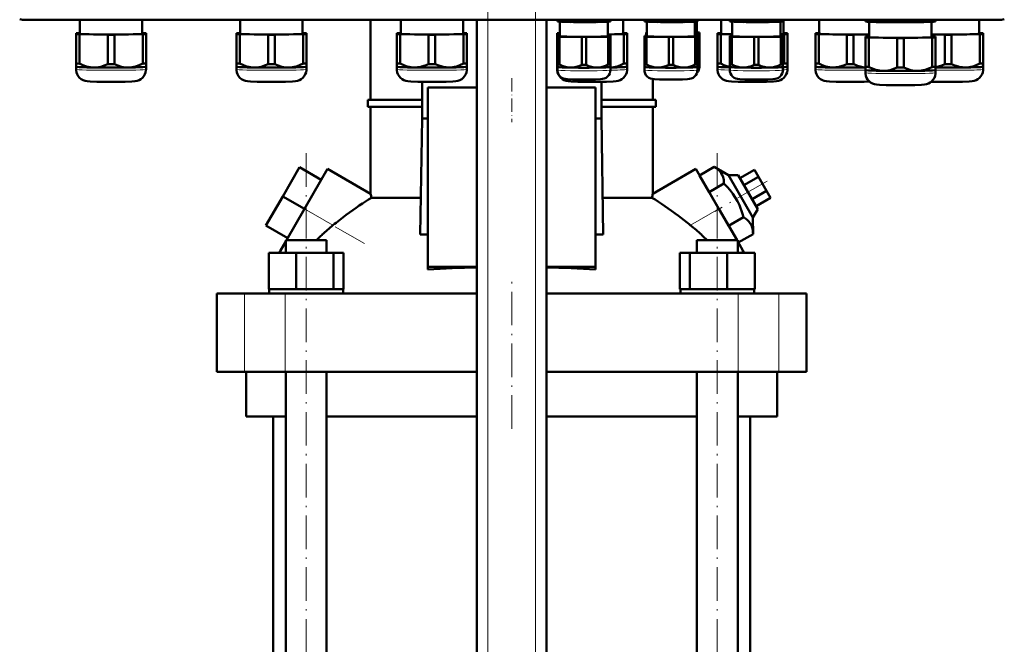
# Model space of a CAD drawing. Extents: x -1358 to 1757, y -1552 to 637.
# Tile 46 of 98: x -1187 to -835, y 21 to 244. Entities that reach past the tile are written whole.
import ezdxf

# ---------------------------------------------------------------- set-up
doc = ezdxf.new("R2010")
doc.units = 0
doc.linetypes.add('DASHDOT', pattern=[18.5, 12, -3, 0.5, -3])

msp = doc.modelspace()

# ---------------------------------------------------------------- linework, layer by layer
at = {"color": 7, "linetype": 'DASHDOT', "lineweight": 18}
for p, q in [((-1019.73, -389.5), (-1019.73, 301.4)), ((-1002.73, -389.5), (-1002.73, 301.4)), ((-1084.77, -185.83), (-1084.77, 196.97)), ((-937.69, -185.83), (-937.69, 196.97)), ((-919.89, 186.2), (-938.58, 175.41)), ((-1063.95, 163.91), (-1094.05, 181.29)), ((-1011.23, 97.67), (-1011.23, 150.47))]:
    msp.add_line(p, q, dxfattribs=at)
at = {"color": 7, "lineweight": 18}
for p, q in [((-1185.16, 244.01), (-1185.16, 243.82)), ((-1019.73, -331.93), (-1019.73, 243.82)), ((-1002.73, -331.93), (-1002.73, 243.82)), ((-837.1, 244.01), (-837.1, 243.82)), ((-1085.36, 176.27), (-1075.2, 170.41)), ((-947.25, 170.41), (-937.09, 176.27)), ((-1106.79, 118.07), (-1106.79, 146.07)), ((-1092.22, 118.07), (-1092.22, 146.07)), ((-930.23, 118.07), (-930.23, 146.07)), ((-915.66, 118.07), (-915.66, 146.07))]:
    msp.add_line(p, q, dxfattribs=at)
at = {"color": 7, "lineweight": 50}
for p, q in [((-837.1, 243.82), (-1185.16, 243.82)), ((-1165.7, 243.82), (-1165.7, 238.91)), ((-1143.4, 238.91), (-1143.4, 243.82)), ((-1108.32, 243.82), (-1108.32, 238.91)), ((-1086.02, 238.91), (-1086.02, 243.82)), ((-1061.73, 215.22), (-1061.73, 243.82)), ((-1050.95, 243.82), (-1050.95, 238.91)), ((-1028.65, 238.91), (-1028.65, 243.82)), ((-1023.73, -331.93), (-1023.73, 243.82)), ((-998.73, -331.93), (-998.73, 243.82)), ((-994.9, 243.47), (-994.9, 243.82)), ((-994.9, 243.47), (-994.9, 243.3)), ((-994.85, 243.28), (-994.9, 243.3)), ((-994.12, 243.43), (-994.12, 243.82)), ((-994, 238.01), (-994, 243.2)), ((-986.18, 243.31), (-986.18, 243.82)), ((-984.62, 243.31), (-984.62, 243.82)), ((-976.8, 243.2), (-976.8, 238.01)), ((-976.68, 243.43), (-976.68, 243.82)), ((-975.94, 243.28), (-975.9, 243.3)), ((-975.9, 243.47), (-975.9, 243.82)), ((-975.9, 243.3), (-975.9, 243.47)), ((-971.3, 238.91), (-971.3, 243.82)), ((-963.78, 243.47), (-963.78, 243.82)), ((-963.78, 243.47), (-963.78, 243.3)), ((-963.73, 243.28), (-963.78, 243.3)), ((-963, 243.43), (-963, 243.82)), ((-962.88, 238.01), (-962.88, 243.2)), ((-955.05, 243.31), (-955.05, 243.82)), ((-953.5, 243.31), (-953.5, 243.82)), ((-945.68, 243.2), (-945.68, 238.01)), ((-945.55, 243.43), (-945.55, 243.82)), ((-945.01, 243.25), (-945.01, 239.21)), ((-944.82, 243.28), (-944.78, 243.3)), ((-944.78, 243.47), (-944.78, 243.82)), ((-944.78, 243.3), (-944.78, 243.47)), ((-936.26, 243.82), (-936.26, 238.91)), ((-933.22, 243.47), (-933.22, 243.82)), ((-933.22, 243.47), (-933.22, 243.3)), ((-933.18, 243.28), (-933.22, 243.3)), ((-932.45, 243.43), (-932.45, 243.82)), ((-932.32, 238.01), (-932.32, 243.2)), ((-924.5, 243.31), (-924.5, 243.82)), ((-922.95, 243.31), (-922.95, 243.82)), ((-915.12, 243.2), (-915.12, 238.01)), ((-915, 243.43), (-915, 243.82)), ((-914.27, 243.28), (-914.22, 243.3)), ((-914.22, 243.47), (-914.22, 243.82)), ((-914.22, 243.3), (-914.22, 243.47)), ((-913.96, 238.91), (-913.96, 243.82)), ((-901.26, 243.82), (-901.26, 238.91)), ((-884.66, 243.5), (-884.66, 243.82)), ((-884.66, 243.5), (-884.66, 243.29)), ((-884.6, 243.28), (-884.66, 243.29)), ((-883.47, 243.45), (-883.47, 243.82)), ((-883.31, 243.16), (-883.31, 237.71)), ((-873.34, 243.3), (-873.34, 243.82)), ((-870.97, 243.3), (-870.97, 243.82)), ((-861.01, 237.71), (-861.01, 243.16)), ((-860.84, 243.45), (-860.84, 243.82)), ((-859.72, 243.28), (-859.66, 243.29)), ((-859.66, 243.5), (-859.66, 243.82)), ((-859.66, 243.29), (-859.66, 243.5)), ((-843.96, 238.91), (-843.96, 243.82)), ((-1167.05, 239.06), (-1167.05, 238.75)), ((-1167.05, 238.75), (-1167.05, 228.25)), ((-1165.7, 239.12), (-1165.86, 239.11)), ((-1165.86, 238.7), (-1155.73, 238.55)), ((-1165.86, 238.7), (-1165.86, 228.2)), ((-1155.73, 238.55), (-1155.73, 228.04)), ((-1153.36, 238.55), (-1143.23, 238.7)), ((-1153.36, 238.55), (-1153.36, 228.04)), ((-1143.23, 239.11), (-1143.4, 239.12)), ((-1143.23, 238.7), (-1143.23, 228.2)), ((-1142.05, 238.75), (-1142.05, 239.06)), ((-1142.05, 238.75), (-1142.05, 228.25)), ((-1109.67, 239.06), (-1109.67, 238.76)), ((-1109.67, 238.76), (-1109.67, 228.25)), ((-1108.32, 239.12), (-1108.49, 239.12)), ((-1108.49, 238.7), (-1098.36, 238.55)), ((-1108.49, 238.7), (-1108.49, 228.2)), ((-1098.36, 238.55), (-1098.36, 228.04)), ((-1095.99, 238.55), (-1085.86, 238.7)), ((-1095.99, 238.55), (-1095.99, 228.04)), ((-1085.86, 239.12), (-1086.02, 239.12)), ((-1085.86, 238.7), (-1085.86, 228.2)), ((-1084.67, 238.76), (-1084.67, 239.06)), ((-1084.67, 238.76), (-1084.67, 228.25)), ((-1052.3, 239.06), (-1052.3, 238.76)), ((-1052.3, 238.76), (-1052.3, 228.25)), ((-1050.95, 239.12), (-1051.11, 239.12)), ((-1051.11, 238.7), (-1040.98, 238.55)), ((-1051.11, 238.7), (-1051.11, 228.2)), ((-1040.98, 238.55), (-1040.98, 228.05)), ((-1038.61, 238.55), (-1028.48, 238.7)), ((-1038.61, 238.55), (-1038.61, 228.05)), ((-1028.48, 239.12), (-1028.65, 239.12)), ((-1028.48, 238.7), (-1028.48, 228.2)), ((-1027.3, 238.76), (-1027.3, 239.06)), ((-1027.3, 238.76), (-1027.3, 228.25)), ((-994.95, 239.06), (-994.95, 238.76)), ((-994.95, 238.76), (-994.95, 228.25)), ((-994.9, 238.13), (-994.9, 237.89)), ((-994.9, 237.89), (-994.9, 227.93)), ((-994, 238.17), (-994.12, 238.16)), ((-994.12, 237.85), (-986.18, 237.73)), ((-994.12, 237.85), (-994.12, 227.9)), ((-986.18, 237.73), (-986.18, 227.78)), ((-984.62, 237.73), (-976.68, 237.85)), ((-984.62, 237.73), (-984.62, 227.78)), ((-976.8, 238.62), (-971.14, 238.7)), ((-976.68, 238.16), (-976.8, 238.17)), ((-976.68, 237.85), (-976.68, 227.9)), ((-975.9, 237.89), (-975.9, 238.13)), ((-975.9, 237.89), (-975.9, 227.93)), ((-971.14, 239.12), (-971.3, 239.12)), ((-971.14, 238.7), (-971.14, 228.2)), ((-969.95, 238.76), (-969.95, 239.06)), ((-969.95, 238.76), (-969.95, 228.25)), ((-963.78, 238.13), (-963.78, 237.89)), ((-963.78, 237.89), (-963.78, 227.93)), ((-963.11, 239.33), (-963.11, 239.09)), ((-963.11, 239.09), (-963.11, 238.16)), ((-962.88, 238.17), (-963, 238.17)), ((-963, 237.85), (-955.05, 237.73)), ((-963, 237.85), (-963, 227.9)), ((-955.05, 237.73), (-955.05, 227.78)), ((-953.5, 237.73), (-945.55, 237.85)), ((-953.5, 237.73), (-953.5, 227.78)), ((-945.68, 239.04), (-944.88, 239.06)), ((-945.55, 238.17), (-945.68, 238.17)), ((-945.55, 237.85), (-945.55, 227.9)), ((-944.88, 239.37), (-945.01, 239.37)), ((-944.88, 239.06), (-944.88, 238.14)), ((-944.78, 237.89), (-944.78, 238.13)), ((-944.78, 237.89), (-944.78, 227.93)), ((-944.11, 239.09), (-944.11, 239.33)), ((-944.11, 239.09), (-944.11, 229.13)), ((-937.61, 239.06), (-937.61, 238.76)), ((-937.61, 238.76), (-937.61, 228.25)), ((-936.26, 239.12), (-936.42, 239.12)), ((-936.42, 238.7), (-932.32, 238.64)), ((-936.42, 238.7), (-936.42, 228.2)), ((-933.22, 238.13), (-933.22, 237.89)), ((-933.22, 237.89), (-933.22, 227.93)), ((-932.32, 238.17), (-932.45, 238.16)), ((-932.45, 237.85), (-924.5, 237.73)), ((-932.45, 237.85), (-932.45, 227.9)), ((-924.5, 237.73), (-924.5, 227.78)), ((-922.95, 237.73), (-915, 237.85)), ((-922.95, 237.73), (-922.95, 227.78)), ((-915.12, 238.68), (-913.79, 238.7)), ((-915, 238.16), (-915.12, 238.17)), ((-915, 237.85), (-915, 227.9)), ((-914.22, 237.89), (-914.22, 238.13)), ((-914.22, 237.89), (-914.22, 227.93)), ((-913.79, 239.12), (-913.96, 239.12)), ((-913.79, 238.7), (-913.79, 228.2)), ((-912.61, 238.76), (-912.61, 239.06)), ((-912.61, 238.76), (-912.61, 228.25)), ((-902.61, 239.06), (-902.61, 238.76)), ((-902.61, 238.76), (-902.61, 228.25)), ((-901.26, 239.12), (-901.42, 239.12)), ((-901.42, 238.7), (-891.29, 238.55)), ((-901.42, 238.7), (-901.42, 228.2)), ((-891.29, 238.55), (-891.29, 228.05)), ((-888.92, 238.55), (-883.31, 238.64)), ((-888.92, 238.55), (-888.92, 228.05)), ((-884.66, 237.86), (-884.66, 237.56)), ((-884.66, 237.56), (-884.66, 227.05)), ((-883.31, 237.92), (-883.47, 237.92)), ((-883.47, 237.5), (-873.34, 237.35)), ((-883.47, 237.5), (-883.47, 227)), ((-873.34, 237.35), (-873.34, 226.85)), ((-870.97, 237.35), (-860.84, 237.5)), ((-870.97, 237.35), (-870.97, 226.85)), ((-861.01, 238.62), (-856.29, 238.55)), ((-860.84, 237.92), (-861.01, 237.92)), ((-860.84, 237.5), (-860.84, 227)), ((-859.66, 237.56), (-859.66, 237.86)), ((-859.66, 237.56), (-859.66, 227.05)), ((-856.29, 238.55), (-856.29, 228.05)), ((-853.92, 238.55), (-843.79, 238.7)), ((-853.92, 238.55), (-853.92, 228.05)), ((-843.79, 239.12), (-843.96, 239.12)), ((-843.79, 238.7), (-843.79, 228.2)), ((-842.61, 238.76), (-842.61, 239.06)), ((-842.61, 238.76), (-842.61, 228.25)), ((-944.11, 228.2), (-944.11, 229.13)), ((-1167.05, 228.25), (-1167.05, 227.1)), ((-1167.05, 227.1), (-1167.05, 226.15)), ((-1167.04, 227.09), (-1167.05, 227.1)), ((-1142.05, 227.1), (-1142.05, 228.25)), ((-1142.05, 226.15), (-1142.05, 227.1)), ((-1142.05, 227.09), (-1142.05, 227.1)), ((-1109.67, 228.25), (-1109.67, 227.1)), ((-1109.67, 227.1), (-1109.67, 226.15)), ((-1109.67, 227.1), (-1109.67, 227.1)), ((-1084.68, 227.1), (-1084.67, 227.1)), ((-1084.67, 227.1), (-1084.67, 228.25)), ((-1084.67, 226.15), (-1084.67, 227.1)), ((-1052.3, 228.25), (-1052.3, 227.1)), ((-1052.3, 227.11), (-1052.3, 226.15)), ((-1052.29, 227.1), (-1052.3, 227.1)), ((-1027.3, 227.1), (-1027.3, 228.25)), ((-1027.3, 226.15), (-1027.3, 227.11)), ((-1027.3, 227.1), (-1027.3, 227.1)), ((-994.95, 228.25), (-994.95, 227.1)), ((-994.95, 227.11), (-994.95, 226.15)), ((-994.95, 227.1), (-994.95, 227.1)), ((-994.9, 227.93), (-994.9, 227)), ((-994.9, 225.91), (-994.9, 227)), ((-994.9, 227), (-994.9, 227)), ((-975.9, 227), (-975.9, 227.93)), ((-975.9, 227), (-975.9, 225.91)), ((-975.9, 227), (-975.9, 227)), ((-969.96, 227.1), (-969.95, 227.1)), ((-969.95, 227.1), (-969.95, 228.25)), ((-969.95, 226.15), (-969.95, 227.11)), ((-963.78, 227.93), (-963.78, 227)), ((-963.78, 225.91), (-963.78, 227)), ((-963.77, 227), (-963.78, 227)), ((-944.78, 227), (-944.78, 227.93)), ((-944.78, 227), (-944.78, 225.91)), ((-944.78, 227), (-944.78, 227)), ((-944.11, 228.2), (-944.11, 227.11)), ((-944.11, 228.2), (-944.11, 228.2)), ((-937.61, 228.25), (-937.61, 227.1)), ((-937.61, 227.11), (-937.61, 226.15)), ((-937.6, 227.1), (-937.61, 227.1)), ((-933.22, 227.93), (-933.22, 227)), ((-933.22, 225.91), (-933.22, 227)), ((-933.22, 227), (-933.22, 227)), ((-914.23, 227), (-914.22, 227)), ((-914.22, 227), (-914.22, 227.93)), ((-914.22, 227), (-914.22, 225.91)), ((-912.61, 227.1), (-912.61, 228.25)), ((-912.61, 226.15), (-912.61, 227.11)), ((-912.61, 227.1), (-912.61, 227.1)), ((-902.61, 228.25), (-902.61, 227.1)), ((-902.61, 227.11), (-902.61, 226.15)), ((-902.6, 227.1), (-902.61, 227.1)), ((-884.66, 227.05), (-884.66, 225.9)), ((-884.66, 225.91), (-884.66, 224.96)), ((-884.65, 225.9), (-884.66, 225.9)), ((-859.66, 225.9), (-859.66, 227.05)), ((-859.66, 224.96), (-859.66, 225.91)), ((-859.66, 225.9), (-859.66, 225.9)), ((-842.61, 227.1), (-842.61, 228.25)), ((-842.61, 226.15), (-842.61, 227.11)), ((-842.61, 227.1), (-842.61, 227.1)), ((-960.73, 215.22), (-960.73, 222.69)), ((-1043.29, 221.72), (-1043.29, 208.57)), ((-1023.73, 219.68), (-1041.23, 219.68)), ((-1041.23, 219.68), (-1041.23, 155.57)), ((-981.23, 219.68), (-998.73, 219.68)), ((-981.23, 155.57), (-981.23, 219.68)), ((-979.16, 208.57), (-979.16, 221.72)), ((-1062.73, 215.22), (-1043.29, 215.22)), ((-1062.73, 212.72), (-1062.73, 215.22)), ((-979.16, 215.22), (-959.73, 215.22)), ((-959.73, 212.72), (-959.73, 215.22)), ((-1043.29, 212.72), (-1062.73, 212.72)), ((-1061.73, 181.68), (-1061.73, 212.72)), ((-959.73, 212.72), (-979.16, 212.72)), ((-960.73, 181.68), (-960.73, 212.72)), ((-1043.29, 208.57), (-1043.97, 167.13)), ((-1043.29, 208.57), (-1041.23, 208.57)), ((-981.23, 208.57), (-979.16, 208.57)), ((-978.48, 167.13), (-979.16, 208.57)), ((-1087.15, 191.16), (-1093.15, 180.77)), ((-1079.36, 186.66), (-1087.15, 191.16)), ((-1085.36, 176.27), (-1077.11, 190.56)), ((-1061.73, 181.68), (-1077.11, 190.56)), ((-960.73, 181.68), (-945.34, 190.56)), ((-945.34, 190.56), (-937.09, 176.27)), ((-944.02, 188.27), (-938.76, 191.31)), ((-938.76, 191.31), (-933.67, 188.33)), ((-929.59, 187.27), (-924.39, 190.27)), ((-922.95, 187.77), (-924.39, 190.27)), ((-940.56, 182.27), (-944.02, 188.27)), ((-933.67, 188.33), (-930.2, 188.33)), ((-933.67, 188.33), (-924.93, 173.21)), ((-923.2, 176.21), (-930.2, 188.33)), ((-928.15, 184.77), (-922.95, 187.77)), ((-920.06, 182.77), (-922.95, 187.77)), ((-1079.36, 186.66), (-1085.36, 176.27)), ((-940.56, 182.27), (-935.29, 185.31)), ((-1093.15, 180.77), (-1099.15, 170.38)), ((-1085.36, 176.27), (-1093.15, 180.77)), ((-1061.4, 180.29), (-1043.75, 180.29)), ((-978.7, 180.29), (-961.05, 180.29)), ((-933.63, 170.27), (-940.56, 182.27)), ((-925.26, 179.77), (-920.06, 182.77)), ((-923.82, 177.27), (-918.62, 180.27)), ((-918.62, 180.27), (-920.06, 182.77)), ((-1091.82, 165.07), (-1085.36, 176.27)), ((-930.63, 165.07), (-937.09, 176.27)), ((-923.2, 176.21), (-924.93, 173.21)), ((-933.63, 170.27), (-928.36, 173.31)), ((-924.93, 173.21), (-924.9, 167.31)), ((-1091.36, 165.88), (-1099.15, 170.38)), ((-1043.97, 167.13), (-1041.23, 167.13)), ((-981.23, 167.13), (-978.48, 167.13)), ((-930.17, 164.27), (-924.9, 167.31)), ((-1093.93, 161.42), (-1092.07, 164.65)), ((-1092.07, 165.07), (-1089.93, 165.07)), ((-1092.07, 160.57), (-1092.07, 165.07)), ((-1089.93, 165.07), (-1077.47, 165.07)), ((-1077.47, 160.57), (-1077.47, 165.07)), ((-944.99, 165.07), (-932.53, 165.07)), ((-944.99, 160.57), (-944.99, 165.07)), ((-932.53, 165.07), (-930.39, 165.07)), ((-930.39, 160.57), (-930.39, 165.07)), ((-928.52, 161.42), (-930.39, 164.65)), ((-1098.15, 160.57), (-1088.35, 160.57)), ((-1098.15, 147.57), (-1098.15, 160.57)), ((-1094.42, 160.57), (-1093.93, 161.42)), ((-1093.93, 160.57), (-1093.93, 161.42)), ((-1088.35, 147.57), (-1088.35, 160.57)), ((-1088.35, 160.57), (-1074.97, 160.57)), ((-1074.97, 147.57), (-1074.97, 160.57)), ((-1074.97, 160.57), (-1071.38, 160.57)), ((-1071.38, 147.57), (-1071.38, 160.57)), ((-951.07, 160.57), (-947.48, 160.57)), ((-951.07, 147.57), (-951.07, 160.57)), ((-947.48, 147.57), (-947.48, 160.57)), ((-947.48, 160.57), (-934.1, 160.57)), ((-934.1, 147.57), (-934.1, 160.57)), ((-934.1, 160.57), (-924.3, 160.57)), ((-928.52, 160.57), (-928.52, 161.42)), ((-928.52, 161.42), (-928.03, 160.57)), ((-924.3, 147.57), (-924.3, 160.57)), ((-924.3, 147.57), (-924.3, 160.57)), ((-1041.23, 155.57), (-1023.73, 155.57)), ((-1041.23, 154.66), (-1041.23, 155.57)), ((-998.73, 155.57), (-981.23, 155.57)), ((-981.23, 154.66), (-981.23, 155.57)), ((-1116.73, 146.07), (-1106.79, 146.07)), ((-1116.73, 118.07), (-1116.73, 146.07)), ((-1106.79, 146.07), (-1092.22, 146.07)), ((-1098.15, 147.57), (-1097.14, 147.57)), ((-1097.97, 147.57), (-1097.78, 147.57)), ((-1097.97, 147.57), (-1097.97, 146.07)), ((-1097.14, 147.57), (-1089.36, 147.57)), ((-1092.22, 146.07), (-1023.73, 146.07)), ((-1089.36, 147.57), (-1088.35, 147.57)), ((-1088.35, 147.57), (-1086.97, 147.57)), ((-1086.97, 147.57), (-1084.77, 147.57)), ((-1084.77, 147.57), (-1076.35, 147.57)), ((-1076.35, 147.57), (-1074.97, 147.57)), ((-1074.97, 147.57), (-1074.6, 147.57)), ((-1074.6, 147.57), (-1071.57, 147.57)), ((-1071.57, 147.57), (-1071.38, 147.57)), ((-1071.57, 147.57), (-1071.57, 146.07)), ((-998.73, 146.07), (-930.23, 146.07)), ((-951.07, 147.57), (-950.89, 147.57)), ((-950.89, 147.57), (-947.85, 147.57)), ((-950.89, 147.57), (-950.89, 146.07)), ((-947.85, 147.57), (-947.48, 147.57)), ((-947.48, 147.57), (-946.1, 147.57)), ((-946.1, 147.57), (-937.69, 147.57)), ((-937.69, 147.57), (-935.48, 147.57)), ((-935.48, 147.57), (-934.1, 147.57)), ((-934.1, 147.57), (-933.09, 147.57)), ((-933.09, 147.57), (-925.31, 147.57)), ((-930.23, 146.07), (-915.66, 146.07)), ((-925.31, 147.57), (-924.3, 147.57)), ((-924.67, 147.57), (-924.49, 147.57)), ((-924.49, 147.57), (-924.49, 146.07)), ((-924.49, 147.57), (-924.49, 146.07)), ((-915.66, 146.07), (-905.73, 146.07)), ((-905.73, 118.07), (-905.73, 146.07)), ((-1106.79, 118.07), (-1116.73, 118.07)), ((-1092.22, 118.07), (-1106.79, 118.07)), ((-1106.23, 118.07), (-1106.23, 102.07)), ((-1023.73, 118.07), (-1092.22, 118.07)), ((-1092.07, -153.93), (-1092.07, 118.07)), ((-1077.47, -153.93), (-1077.47, 118.07)), ((-930.23, 118.07), (-998.73, 118.07)), ((-944.99, -153.93), (-944.99, 118.07)), ((-930.39, -153.93), (-930.39, 118.07)), ((-915.66, 118.07), (-930.23, 118.07)), ((-916.23, 102.07), (-916.23, 118.07)), ((-905.73, 118.07), (-915.66, 118.07)), ((-1092.07, 102.07), (-1106.23, 102.07)), ((-1096.58, -153.93), (-1096.58, 102.07)), ((-1023.73, 102.07), (-1077.47, 102.07)), ((-944.99, 102.07), (-998.73, 102.07)), ((-916.23, 102.07), (-930.39, 102.07)), ((-925.88, 102.07), (-925.88, -153.93))]:
    msp.add_line(p, q, dxfattribs=at)
at = {"color": 7, "linetype": 'DASHDOT', "lineweight": 18, "ltscale": 0.394469}
msp.add_line((-1011.23, 223.03), (-1011.23, 207.25), dxfattribs=at)
at = {"color": 7, "lineweight": 50}
for points in [[(-990.15, 243.09), (-992.12, 243.19), (-994.12, 243.43)], [(-986.18, 243.31), (-988.18, 243.13), (-990.15, 243.09)], [(-980.65, 243.09), (-982.62, 243.13), (-984.62, 243.31)], [(-976.68, 243.43), (-978.68, 243.19), (-980.65, 243.09)], [(-959.03, 243.09), (-961, 243.19), (-963, 243.43)], [(-955.05, 243.31), (-957.06, 243.14), (-959.03, 243.09)], [(-949.53, 243.09), (-951.5, 243.14), (-953.5, 243.31)], [(-945.55, 243.43), (-947.56, 243.19), (-949.53, 243.09)], [(-928.47, 243.09), (-930.44, 243.19), (-932.45, 243.43)], [(-924.5, 243.31), (-926.5, 243.13), (-928.47, 243.09)], [(-918.97, 243.09), (-920.94, 243.13), (-922.95, 243.31)], [(-915, 243.43), (-917, 243.19), (-918.97, 243.09)], [(-878.41, 243.03), (-879.66, 243.07), (-880.92, 243.15), (-882.19, 243.28), (-883.47, 243.45)], [(-873.34, 243.3), (-874.71, 243.16), (-876.05, 243.07), (-877.23, 243.03), (-878.41, 243.03)], [(-865.91, 243.03), (-867.09, 243.03), (-868.26, 243.07), (-869.61, 243.16), (-870.97, 243.3)], [(-860.84, 243.45), (-862.13, 243.28), (-863.39, 243.15), (-864.65, 243.07), (-865.91, 243.03)], [(-1154.55, 221.7), (-1159.62, 221.74), (-1162.02, 221.81), (-1163.09, 221.89), (-1163.86, 222.03), (-1164.55, 222.28), (-1165.22, 222.66), (-1165.8, 223.15), (-1166.29, 223.73), (-1166.66, 224.39), (-1166.91, 225.1), (-1167.03, 225.85), (-1167.05, 226.15)], [(-1160.8, 226.82), (-1161.42, 226.85), (-1162.04, 226.92), (-1162.69, 227.04), (-1163.34, 227.2), (-1164.6, 227.63), (-1165.86, 228.2)], [(-1155.73, 228.04), (-1156.99, 227.51), (-1158.25, 227.12), (-1158.9, 226.98), (-1159.55, 226.88), (-1160.17, 226.83), (-1160.8, 226.82)], [(-1154.55, 221.7), (-1149.47, 221.74), (-1147.07, 221.81), (-1146, 221.89), (-1145.23, 222.03), (-1144.54, 222.28), (-1143.88, 222.66), (-1143.29, 223.15), (-1142.8, 223.73), (-1142.43, 224.39), (-1142.18, 225.1), (-1142.06, 225.85), (-1142.05, 226.15)], [(-1148.3, 226.82), (-1148.92, 226.83), (-1149.54, 226.88), (-1150.19, 226.98), (-1150.84, 227.12), (-1152.1, 227.51), (-1153.36, 228.04)], [(-1143.23, 228.2), (-1144.49, 227.63), (-1145.75, 227.2), (-1146.4, 227.04), (-1147.05, 226.92), (-1147.67, 226.85), (-1148.3, 226.82)], [(-1097.17, 221.7), (-1102.25, 221.74), (-1104.65, 221.82), (-1105.72, 221.89), (-1106.48, 222.03), (-1107.18, 222.28), (-1107.84, 222.66), (-1108.43, 223.15), (-1108.91, 223.73), (-1109.29, 224.39), (-1109.54, 225.1), (-1109.66, 225.85), (-1109.67, 226.15)], [(-1103.42, 226.82), (-1104.04, 226.85), (-1104.66, 226.92), (-1105.32, 227.04), (-1105.97, 227.2), (-1107.23, 227.63), (-1108.49, 228.2)], [(-1098.36, 228.04), (-1099.62, 227.51), (-1100.88, 227.12), (-1101.52, 226.98), (-1102.18, 226.88), (-1102.8, 226.83), (-1103.42, 226.82)], [(-1097.17, 221.7), (-1092.1, 221.74), (-1089.7, 221.82), (-1088.62, 221.89), (-1087.86, 222.03), (-1087.17, 222.28), (-1086.5, 222.66), (-1085.92, 223.15), (-1085.43, 223.73), (-1085.06, 224.39), (-1084.8, 225.1), (-1084.68, 225.85), (-1084.67, 226.15)], [(-1090.92, 226.82), (-1091.55, 226.83), (-1092.17, 226.88), (-1092.82, 226.98), (-1093.47, 227.12), (-1094.73, 227.51), (-1095.99, 228.04)], [(-1085.86, 228.2), (-1087.12, 227.63), (-1088.38, 227.2), (-1089.03, 227.04), (-1089.68, 226.92), (-1090.3, 226.85), (-1090.92, 226.82)], [(-1039.8, 221.7), (-1044.87, 221.74), (-1047.27, 221.82), (-1048.35, 221.9), (-1049.11, 222.04), (-1049.8, 222.28), (-1050.47, 222.66), (-1051.05, 223.15), (-1051.54, 223.73), (-1051.91, 224.39), (-1052.17, 225.1), (-1052.29, 225.85), (-1052.3, 226.15)], [(-1046.05, 226.82), (-1046.67, 226.85), (-1047.29, 226.92), (-1047.94, 227.04), (-1048.59, 227.2), (-1049.85, 227.63), (-1051.11, 228.2)], [(-1040.98, 228.05), (-1042.24, 227.51), (-1043.5, 227.13), (-1044.15, 226.98), (-1044.8, 226.89), (-1045.42, 226.83), (-1046.05, 226.82)], [(-1039.8, 221.7), (-1034.72, 221.74), (-1032.32, 221.82), (-1031.25, 221.9), (-1030.49, 222.04), (-1029.79, 222.28), (-1029.13, 222.66), (-1028.54, 223.15), (-1028.06, 223.73), (-1027.68, 224.39), (-1027.43, 225.1), (-1027.31, 225.85), (-1027.3, 226.15)], [(-1033.55, 226.82), (-1034.17, 226.83), (-1034.8, 226.89), (-1035.45, 226.98), (-1036.09, 227.13), (-1037.35, 227.51), (-1038.61, 228.05)], [(-1028.48, 228.2), (-1029.74, 227.63), (-1031, 227.2), (-1031.65, 227.04), (-1032.31, 226.92), (-1032.93, 226.85), (-1033.55, 226.82)], [(-982.45, 221.7), (-987.53, 221.74), (-989.93, 221.82), (-991, 221.9), (-991.76, 222.04), (-992.46, 222.28), (-993.12, 222.66), (-993.71, 223.15), (-994.19, 223.73), (-994.57, 224.39), (-994.82, 225.1), (-994.94, 225.85), (-994.95, 226.15)], [(-985.4, 222.55), (-989.53, 222.59), (-991.32, 222.65), (-992.09, 222.72), (-992.7, 222.87), (-993.32, 223.15), (-993.88, 223.57), (-994.33, 224.08), (-994.66, 224.69), (-994.85, 225.34), (-994.9, 225.91)], [(-990.15, 226.79), (-991.04, 226.86), (-991.93, 227.03), (-992.81, 227.31), (-993.46, 227.58), (-994.12, 227.9)], [(-986.18, 227.78), (-987.16, 227.35), (-988.15, 227.03), (-989.15, 226.84), (-990.15, 226.79)], [(-985.4, 222.55), (-981.27, 222.59), (-979.48, 222.65), (-978.7, 222.72), (-978.1, 222.87), (-977.48, 223.15), (-976.92, 223.57), (-976.47, 224.08), (-976.14, 224.69), (-975.95, 225.34), (-975.9, 225.91)], [(-980.65, 226.79), (-981.65, 226.84), (-982.65, 227.03), (-983.63, 227.35), (-984.62, 227.78)], [(-982.45, 221.7), (-977.38, 221.74), (-974.98, 221.82), (-973.91, 221.9), (-973.14, 222.04), (-972.45, 222.28), (-971.78, 222.66), (-971.2, 223.15), (-970.71, 223.73), (-970.34, 224.39), (-970.09, 225.1), (-969.96, 225.85), (-969.95, 226.15)], [(-976.68, 227.9), (-977.33, 227.58), (-977.99, 227.31), (-978.87, 227.03), (-979.76, 226.86), (-980.65, 226.79)], [(-971.14, 228.2), (-972.32, 227.66), (-973.51, 227.24), (-974.7, 226.97), (-975.9, 226.83)], [(-954.28, 222.55), (-958.41, 222.59), (-960.2, 222.65), (-960.97, 222.72), (-961.58, 222.87), (-962.2, 223.15), (-962.76, 223.57), (-963.21, 224.09), (-963.53, 224.69), (-963.73, 225.35), (-963.78, 225.91)], [(-959.03, 226.79), (-959.92, 226.86), (-960.8, 227.03), (-961.68, 227.31), (-962.34, 227.58), (-963, 227.9)], [(-955.05, 227.78), (-956.04, 227.35), (-957.03, 227.03), (-958.02, 226.84), (-959.03, 226.79)], [(-954.28, 222.55), (-950.15, 222.59), (-948.36, 222.65), (-947.58, 222.72), (-946.98, 222.87), (-946.35, 223.15), (-945.8, 223.57), (-945.35, 224.09), (-945.02, 224.69), (-944.83, 225.35), (-944.78, 225.91)], [(-949.53, 226.79), (-950.53, 226.84), (-951.53, 227.03), (-952.51, 227.35), (-953.5, 227.78)], [(-945.55, 227.9), (-946.21, 227.58), (-946.87, 227.31), (-947.75, 227.03), (-948.64, 226.86), (-949.53, 226.79)], [(-925.11, 221.7), (-930.18, 221.74), (-932.58, 221.82), (-933.66, 221.9), (-934.42, 222.04), (-935.11, 222.28), (-935.78, 222.66), (-936.36, 223.15), (-936.85, 223.73), (-937.22, 224.39), (-937.48, 225.1), (-937.6, 225.85), (-937.61, 226.15)], [(-933.22, 227.03), (-934.29, 227.32), (-935.36, 227.71), (-936.42, 228.2)], [(-923.72, 222.55), (-927.85, 222.59), (-929.64, 222.65), (-930.42, 222.72), (-931.02, 222.87), (-931.65, 223.15), (-932.2, 223.57), (-932.65, 224.08), (-932.98, 224.69), (-933.17, 225.34), (-933.22, 225.91)], [(-928.47, 226.79), (-929.36, 226.86), (-930.25, 227.03), (-931.13, 227.31), (-931.79, 227.58), (-932.45, 227.9)], [(-924.5, 227.78), (-925.49, 227.35), (-926.47, 227.03), (-927.47, 226.84), (-928.47, 226.79)], [(-925.11, 221.7), (-920.03, 221.74), (-917.63, 221.82), (-916.56, 221.9), (-915.8, 222.04), (-915.1, 222.28), (-914.44, 222.66), (-913.85, 223.15), (-913.37, 223.73), (-912.99, 224.39), (-912.74, 225.1), (-912.62, 225.85), (-912.61, 226.15)], [(-923.72, 222.55), (-919.59, 222.59), (-917.8, 222.65), (-917.03, 222.72), (-916.42, 222.87), (-915.8, 223.15), (-915.24, 223.57), (-914.79, 224.08), (-914.47, 224.69), (-914.27, 225.34), (-914.22, 225.91)], [(-918.97, 226.79), (-919.98, 226.84), (-920.97, 227.03), (-921.96, 227.35), (-922.95, 227.78)], [(-915, 227.9), (-915.66, 227.58), (-916.32, 227.31), (-917.19, 227.03), (-918.08, 226.86), (-918.97, 226.79)], [(-890.11, 221.7), (-895.18, 221.74), (-897.58, 221.82), (-898.66, 221.9), (-899.42, 222.04), (-900.11, 222.28), (-900.78, 222.66), (-901.36, 223.15), (-901.85, 223.73), (-902.22, 224.39), (-902.48, 225.1), (-902.6, 225.85), (-902.61, 226.15)], [(-896.36, 226.82), (-896.98, 226.85), (-897.6, 226.92), (-898.25, 227.04), (-898.9, 227.2), (-900.16, 227.63), (-901.42, 228.2)], [(-891.29, 228.05), (-892.55, 227.51), (-893.81, 227.13), (-894.46, 226.98), (-895.11, 226.89), (-895.73, 226.83), (-896.36, 226.82)], [(-884.66, 226.84), (-885.61, 226.96), (-886.56, 227.17), (-887.51, 227.46), (-888.21, 227.73), (-888.92, 228.05)], [(-878.41, 225.62), (-879.03, 225.65), (-879.65, 225.72), (-880.3, 225.84), (-880.95, 226), (-882.21, 226.43), (-883.47, 227)], [(-873.34, 226.85), (-874.6, 226.32), (-875.86, 225.93), (-876.51, 225.78), (-877.16, 225.69), (-877.78, 225.63), (-878.41, 225.62)], [(-865.91, 225.62), (-866.53, 225.63), (-867.15, 225.69), (-867.8, 225.78), (-868.45, 225.93), (-869.71, 226.32), (-870.97, 226.85)], [(-860.84, 227), (-862.1, 226.43), (-863.36, 226), (-864.01, 225.84), (-864.66, 225.72), (-865.28, 225.65), (-865.91, 225.62)], [(-856.29, 228.05), (-857.41, 227.57), (-858.53, 227.2), (-859.66, 226.95)], [(-855.11, 221.7), (-850.03, 221.74), (-847.63, 221.82), (-846.56, 221.9), (-845.8, 222.04), (-845.1, 222.28), (-844.44, 222.66), (-843.85, 223.15), (-843.37, 223.73), (-842.99, 224.39), (-842.74, 225.1), (-842.62, 225.85), (-842.61, 226.15)], [(-848.86, 226.82), (-849.48, 226.83), (-850.1, 226.89), (-850.76, 226.98), (-851.4, 227.13), (-852.66, 227.51), (-853.92, 228.05)], [(-843.79, 228.2), (-845.05, 227.63), (-846.31, 227.2), (-846.96, 227.04), (-847.62, 226.92), (-848.24, 226.85), (-848.86, 226.82)], [(-872.16, 220.5), (-877.23, 220.54), (-879.63, 220.62), (-880.7, 220.7), (-881.47, 220.84), (-882.16, 221.08), (-882.83, 221.46), (-883.41, 221.95), (-883.9, 222.53), (-884.27, 223.19), (-884.52, 223.9), (-884.65, 224.65), (-884.66, 224.96)], [(-872.16, 220.5), (-867.08, 220.54), (-864.68, 220.62), (-863.61, 220.7), (-862.85, 220.84), (-862.15, 221.08), (-861.49, 221.46), (-860.9, 221.95), (-860.42, 222.53), (-860.04, 223.19), (-859.79, 223.9), (-859.67, 224.65), (-859.66, 224.96)], [(-890.11, 221.7), (-885.11, 221.74), (-883.24, 221.79)], [(-855.11, 221.7), (-860.1, 221.74), (-861.1, 221.76)], [(-935.29, 185.31), (-935.32, 185.99), (-935.38, 186.64), (-935.48, 187.17), (-935.61, 187.67), (-935.89, 188.42), (-936.27, 189.11), (-936.76, 189.74), (-937.35, 190.32), (-938.01, 190.83), (-938.76, 191.31)], [(-928.36, 173.31), (-928.67, 174.46), (-929.01, 175.56), (-929.38, 176.59), (-929.78, 177.57), (-930.46, 179.01), (-931.24, 180.38), (-932.12, 181.7), (-933.11, 182.98), (-934.15, 184.15), (-935.29, 185.31)], [(-924.9, 167.31), (-924.92, 167.99), (-924.99, 168.64), (-925.08, 169.17), (-925.21, 169.67), (-925.5, 170.42), (-925.88, 171.11), (-926.37, 171.74), (-926.96, 172.32), (-927.62, 172.83), (-928.36, 173.31)]]:
    msp.add_lwpolyline(points, dxfattribs=at)
for centre, radius, start, end in [((-1185.16, 253.07), 9.25, 257.0008, 269.9996), ((-1185.16, 253.07), 9.25, 257.0008, 269.9996), ((-837.1, 253.07), 9.25, 270.0004, 282.9992), ((-837.1, 253.07), 9.25, 270.0004, 282.9993), ((-947.31, 227.11), 3.21, 318.4645, 359.9956), ((-921.44, 243.36), 16.98, 295.1665, 296.77), ((-1181.39, 152.56), 123.16, 13.0135, 13.676), ((-838.59, 151.96), 125.7, 166.3234, 166.9725), ((-969.79, 39.79), 167.85, 126.8314, 128.903), ((-1053.78, 38.36), 169.66, 51.1051, 52.9496), ((-1030.16, 114.51), 71.79, 128.861, 132.9306), ((-992.29, 114.51), 71.79, 47.0694, 51.139), ((-1030.28, 114.64), 71.61, 132.9316, 135.232), ((-992.17, 114.64), 71.61, 44.768, 47.0684), ((-1012.46, -326.63), 482.15, 91.3391, 93.4206), ((-1009.99, -326.61), 482.13, 86.5794, 88.661)]:
    msp.add_arc(centre, radius, start, end, dxfattribs=at)
for centre, major_axis, ratio, start_param, end_param in [((-985.4, 243.59), (-10.55, 0), 0.026177, 0.449938, 0.597259), ((-985.4, 243.31), (9.5, 0), 0.026177, 3.239479, 4.18879), ((-985.4, 243.31), (9.5, 0), 0.026177, 4.18879, 6.185299), ((-985.4, 243.59), (-10.55, 0), 0.026177, 1.497136, 1.644457), ((-985.4, 243.59), (-10.55, 0), 0.026177, 2.544333, 2.691654), ((-954.28, 243.59), (-10.55, 0), 0.026177, 0.449938, 0.597259), ((-954.28, 243.31), (9.5, 0), 0.026177, 3.239479, 4.18879), ((-954.28, 243.31), (9.5, 0), 0.026177, 4.18879, 6.185299), ((-954.28, 243.59), (-10.55, 0), 0.026177, 1.497136, 1.644457), ((-954.28, 243.59), (-10.55, 0), 0.026177, 2.544333, 2.691654), ((-923.72, 243.59), (-10.55, 0), 0.026177, 0.449938, 0.597259), ((-923.72, 243.31), (9.5, 0), 0.026177, 3.239479, 4.18879), ((-923.72, 243.31), (9.5, 0), 0.026177, 4.18879, 6.185299), ((-923.72, 243.59), (-10.55, 0), 0.026177, 1.497136, 1.644457), ((-923.72, 243.59), (-10.55, 0), 0.026177, 2.544333, 2.691654), ((-872.16, 243.66), (-13.8, 0), 0.026177, 0.437539, 0.609658), ((-872.16, 243.31), (12.5, 0), 0.026177, 3.239482, 4.18879), ((-872.16, 243.31), (12.5, 0), 0.026177, 4.18879, 6.185296), ((-872.16, 243.66), (-13.8, 0), 0.026177, 1.484737, 1.656856), ((-872.16, 243.66), (-13.8, 0), 0.026177, 2.531934, 2.704054), ((-1154.55, 238.91), (13.8, 0), 0.026177, 2.531934, 2.704054), ((-1154.55, 238.91), (13.8, 0), 0.026177, 3.579132, 3.751251), ((-1154.55, 238.91), (11.15, 0), 0.026177, 3.141593, 6.283185), ((-1154.55, 238.91), (13.8, 0), 0.026177, 4.626329, 4.798449), ((-1154.55, 238.91), (13.8, 0), 0.026177, 0.437539, 0.609658), ((-1154.55, 238.91), (13.8, 0), 0.026177, 5.673527, 5.845646), ((-1097.17, 238.91), (13.8, 0), 0.026177, 2.531934, 2.704054), ((-1097.17, 238.91), (13.8, 0), 0.026177, 3.579132, 3.751251), ((-1097.17, 238.91), (11.15, 0), 0.026177, 3.141593, 6.283185), ((-1097.17, 238.91), (13.8, 0), 0.026177, 4.626329, 4.798449), ((-1097.17, 238.91), (13.8, 0), 0.026177, 0.437539, 0.609658), ((-1097.17, 238.91), (13.8, 0), 0.026177, 5.673527, 5.845646), ((-1039.8, 238.91), (13.8, 0), 0.026177, 2.531934, 2.704054), ((-1039.8, 238.91), (13.8, 0), 0.026177, 3.579132, 3.751251), ((-1039.8, 238.91), (11.15, 0), 0.026177, 3.141593, 6.283185), ((-1039.8, 238.91), (13.8, 0), 0.026177, 4.626329, 4.798449), ((-1039.8, 238.91), (13.8, 0), 0.026177, 0.437539, 0.609658), ((-1039.8, 238.91), (13.8, 0), 0.026177, 5.673527, 5.845646), ((-982.45, 238.91), (13.8, 0), 0.026177, 2.561928, 2.704054), ((-982.45, 238.91), (13.8, 0), 0.026177, 3.579132, 3.721257), ((-985.4, 238.01), (10.55, 0), 0.026177, 2.544333, 2.691654), ((-985.4, 238.01), (10.55, 0), 0.026177, 3.591531, 3.738852), ((-985.4, 238.01), (8.6, 0), 0.026177, 3.141593, 6.283185), ((-985.4, 238.01), (10.55, 0), 0.026177, 4.638729, 4.786049), ((-982.45, 238.91), (11.15, 0), 0.026177, 5.244215, 6.283185), ((-985.4, 238.01), (10.55, 0), 0.026177, 0.449938, 0.597259), ((-985.4, 238.01), (10.55, 0), 0.026177, 5.685926, 5.833247), ((-982.45, 238.91), (13.8, 0), 0.026177, 0.437539, 0.609658), ((-982.45, 238.91), (13.8, 0), 0.026177, 5.673527, 5.845646), ((-954.28, 238.01), (10.55, 0), 0.026177, 2.544333, 2.691654), ((-954.28, 238.01), (10.55, 0), 0.026177, 3.591531, 3.738852), ((-953.61, 239.21), (10.55, 0), 0.026177, 2.64382, 2.691654), ((-953.61, 239.21), (10.55, 0), 0.026177, 3.591531, 3.639365), ((-954.28, 238.01), (8.6, 0), 0.026177, 3.141593, 6.283185), ((-954.28, 238.01), (10.55, 0), 0.026177, 4.638729, 4.786049), ((-953.61, 239.21), (8.6, 0), 0.026177, 5.885916, 6.283185), ((-954.28, 238.01), (10.55, 0), 0.026177, 0.449938, 0.597259), ((-954.28, 238.01), (10.55, 0), 0.026177, 5.685926, 5.833247), ((-953.61, 239.21), (10.55, 0), 0.026177, 0.449938, 0.597259), ((-953.61, 239.21), (10.55, 0), 0.026177, 5.685926, 5.833247), ((-925.11, 238.91), (13.8, 0), 0.026177, 2.531934, 2.704054), ((-925.11, 238.91), (13.8, 0), 0.026177, 3.579132, 3.751251), ((-925.11, 238.91), (11.15, 0), 0.026177, 3.141593, 4.008814), ((-923.72, 238.01), (10.55, 0), 0.026177, 2.544333, 2.691654), ((-923.72, 238.01), (10.55, 0), 0.026177, 3.591531, 3.738852), ((-923.72, 238.01), (8.6, 0), 0.026177, 3.141593, 6.283185), ((-923.72, 238.01), (10.55, 0), 0.026177, 4.638729, 4.786049), ((-925.11, 238.91), (11.15, 0), 0.026177, 5.822266, 6.283185), ((-923.72, 238.01), (10.55, 0), 0.026177, 0.449938, 0.597259), ((-923.72, 238.01), (10.55, 0), 0.026177, 5.685926, 5.833247), ((-925.11, 238.91), (13.8, 0), 0.026177, 0.437539, 0.609658), ((-925.11, 238.91), (13.8, 0), 0.026177, 5.673527, 5.845646), ((-890.11, 238.91), (13.8, 0), 0.026177, 2.531934, 2.704054), ((-890.11, 238.91), (13.8, 0), 0.026177, 3.579132, 3.751251), ((-890.11, 238.91), (11.15, 0), 0.026177, 3.141593, 5.368516), ((-890.11, 238.91), (13.8, 0), 0.026177, 4.626329, 4.798449), ((-872.16, 237.71), (13.8, 0), 0.026177, 2.531934, 2.704054), ((-872.16, 237.71), (13.8, 0), 0.026177, 3.579132, 3.751251), ((-872.16, 237.71), (11.15, 0), 0.026177, 3.141593, 6.283185), ((-872.16, 237.71), (13.8, 0), 0.026177, 4.626329, 4.798449), ((-855.11, 238.91), (11.15, 0), 0.026177, 4.155015, 6.283185), ((-872.16, 237.71), (13.8, 0), 0.026177, 0.437539, 0.609658), ((-872.16, 237.71), (13.8, 0), 0.026177, 5.673527, 5.845646), ((-855.11, 238.91), (13.8, 0), 0.026177, 4.626329, 4.798449), ((-855.11, 238.91), (13.8, 0), 0.026177, 0.437539, 0.609658), ((-855.11, 238.91), (13.8, 0), 0.026177, 5.673527, 5.845646), ((-953.61, 229.25), (-10.55, 0), 0.026177, 2.562554, 2.691654), ((-1154.55, 228.4), (-13.8, 0), 0.026177, 0.437539, 0.609658), ((-1154.55, 227.1), (12.5, 0), 0.026177, 3.167782, 6.256996), ((-1154.55, 228.4), (-13.8, 0), 0.026177, 1.484737, 1.656856), ((-1154.55, 228.4), (-13.8, 0), 0.026177, 2.531934, 2.704054), ((-1097.17, 228.4), (-13.8, 0), 0.026177, 0.437539, 0.609658), ((-1097.17, 227.1), (12.5, 0), 0.026177, 3.167782, 6.256996), ((-1097.17, 228.4), (-13.8, 0), 0.026177, 1.484737, 1.656856), ((-1097.17, 228.4), (-13.8, 0), 0.026177, 2.531934, 2.704054), ((-1039.8, 228.41), (-13.8, 0), 0.026177, 0.437539, 0.609658), ((-1039.8, 227.11), (12.5, 0), 0.026177, 3.167782, 6.256996), ((-1039.8, 228.41), (-13.8, 0), 0.026177, 1.484737, 1.656856), ((-1039.8, 228.41), (-13.8, 0), 0.026177, 2.531934, 2.704054), ((-982.45, 228.41), (-13.8, 0), 0.026177, 0.437539, 0.446729), ((-982.45, 227.11), (12.5, 0), 0.026177, 3.167782, 3.234803), ((-985.4, 228.05), (-10.55, 0), 0.026177, 0.449938, 0.597259), ((-985.4, 227), (9.5, 0), 0.026177, 3.167782, 6.256996), ((-985.4, 228.05), (-10.55, 0), 0.026177, 1.497136, 1.644457), ((-985.4, 228.05), (-10.55, 0), 0.026177, 2.544333, 2.691654), ((-982.45, 227.11), (12.5, 0), 0.026177, 5.26433, 6.256996), ((-982.45, 228.41), (-13.8, 0), 0.026177, 2.531934, 2.704054), ((-954.28, 228.05), (-10.55, 0), 0.026177, 0.449938, 0.597259), ((-954.28, 227), (9.5, 0), 0.026177, 3.167782, 6.256996), ((-954.28, 228.05), (-10.55, 0), 0.026177, 1.497136, 1.644457), ((-954.28, 228.05), (-10.55, 0), 0.026177, 2.544333, 2.691654), ((-953.61, 228.2), (9.5, 0), 0.026177, 5.905314, 6.256996), ((-925.11, 228.41), (-13.8, 0), 0.026177, 0.437539, 0.609658), ((-925.11, 227.11), (12.5, 0), 0.026177, 3.167782, 4.006016), ((-923.72, 228.05), (-10.55, 0), 0.026177, 0.449938, 0.597259), ((-923.72, 227), (9.5, 0), 0.026177, 3.167782, 6.256996), ((-923.72, 228.05), (-10.55, 0), 0.026177, 1.497136, 1.644457), ((-923.72, 228.05), (-10.55, 0), 0.026177, 2.544333, 2.691654), ((-925.11, 227.11), (12.5, 0), 0.026177, 5.769462, 6.256996), ((-925.11, 228.41), (-13.8, 0), 0.026177, 2.531934, 2.704054), ((-890.11, 228.41), (-13.8, 0), 0.026177, 0.437539, 0.609658), ((-890.11, 227.11), (12.5, 0), 0.026177, 3.167782, 5.163725), ((-890.11, 228.41), (-13.8, 0), 0.026177, 1.484737, 1.656856), ((-872.16, 227.21), (-13.8, 0), 0.026177, 0.437539, 0.609658), ((-872.16, 225.91), (12.5, 0), 0.026177, 3.167782, 6.256996), ((-872.16, 227.21), (-13.8, 0), 0.026177, 1.484737, 1.656856), ((-872.16, 227.21), (-13.8, 0), 0.026177, 2.531934, 2.704054), ((-855.11, 227.11), (12.5, 0), 0.026177, 4.34001, 6.256996), ((-855.11, 228.41), (-13.8, 0), 0.026177, 1.484737, 1.656856), ((-855.11, 228.41), (-13.8, 0), 0.026177, 2.531934, 2.704054), ((-1143.5, 25.39), (-106.91, -160.2), 0.216612, 3.57954, 3.690622), ((-875.27, 17.97), (110.71, -167.64), 0.214058, 2.598987, 2.71295)]:
    msp.add_ellipse(centre, major_axis=major_axis, ratio=ratio, start_param=start_param, end_param=end_param, dxfattribs=at)
at = {"color": 7, "lineweight": 18}
for centre, major_axis, start_param, end_param in [((-1154.55, 226.15), (12.5, 0), 3.141593, 6.283185), ((-1097.17, 226.15), (12.5, 0), 3.141593, 6.283185), ((-1039.8, 226.15), (12.5, 0), 3.141593, 6.283185), ((-982.45, 226.15), (12.5, 0), 3.141593, 3.234813), ((-985.4, 225.91), (9.5, 0), 3.141593, 5.235988), ((-985.4, 225.91), (9.5, 0), 5.235988, 6.283185), ((-982.45, 226.15), (12.5, 0), 5.264309, 6.283185), ((-954.28, 225.91), (9.5, 0), 3.141593, 5.235988), ((-954.28, 225.91), (9.5, 0), 5.235988, 6.283185), ((-953.61, 227.11), (9.5, 0), 5.905319, 6.283185), ((-925.11, 226.15), (12.5, 0), 3.141593, 4.006019), ((-923.72, 225.91), (9.5, 0), 3.141593, 5.235988), ((-923.72, 225.91), (9.5, 0), 5.235988, 6.283185), ((-925.11, 226.15), (12.5, 0), 5.769447, 6.283185), ((-890.11, 226.15), (12.5, 0), 3.141593, 5.163724), ((-855.11, 226.15), (12.5, 0), 4.34001, 6.283185), ((-872.16, 224.96), (12.5, 0), 3.141593, 6.283185)]:
    msp.add_ellipse(centre, major_axis=major_axis, ratio=0.026177, start_param=start_param, end_param=end_param, dxfattribs=at)

doc.saveas('drawing.dxf')
